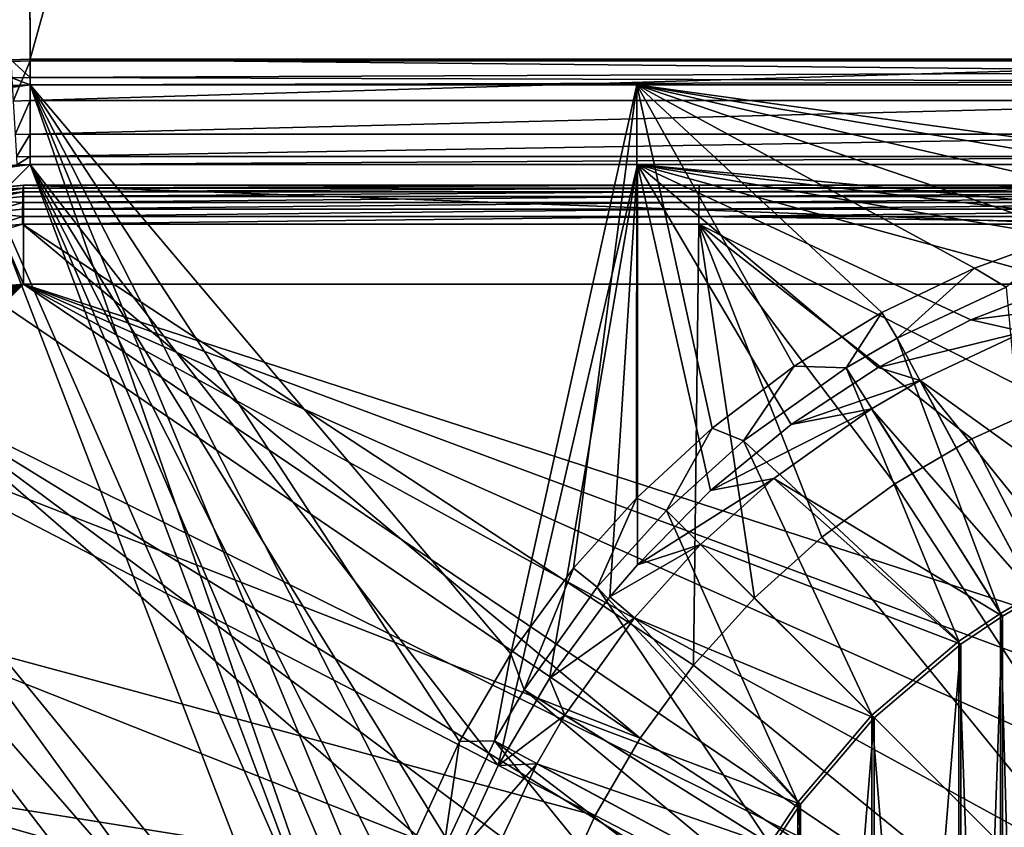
# Model space of a CAD drawing. Header units: metres. Extents: x -900 to 900, y -400 to 400.
# Tile 139 of 241: x -51 to -14, y 15 to 45. Entities that reach past the tile are written whole.
import ezdxf

# ---------------------------------------------------------------- set-up
doc = ezdxf.new("R2010")
doc.units = ezdxf.units.M

msp = doc.modelspace()

# ---------------------------------------------------------------- linework, layer by layer
at = {"layer": 'top'}
for points in [[(-50.746269, 43.760258, -503.492493), (-51.480598, 223.983383, -499.717346), (-0.734328, 223.983383, -499.717346)], [(-50.746269, 43.760258, -503.492493), (-51.480598, 43.739395, -503.49292), (-51.480598, 223.983383, -499.717346)], [(-0.734328, 223.920547, -496.718018), (-51.480598, 223.920547, -496.718018), (-0.734328, 43.69743, -500.493134)], [(-51.480598, 223.920547, -496.718018), (-50.746269, 43.69743, -500.493134), (-0.734328, 43.69743, -500.493134)], [(-51.480598, 223.920547, -496.718018), (-51.480598, 43.676567, -500.493591), (-50.746269, 43.69743, -500.493134)], [(-0.734328, 43.760258, -503.492493), (-50.746269, 43.760258, -503.492493), (-0.734328, 223.983383, -499.717346)], [(-50.746269, 43.760258, -503.492493), (-50.746269, 43.070175, -503.791107), (-51.480598, 43.739395, -503.49292)], [(-50.746269, 43.070175, -503.791107), (-51.441067, 43.050426, -503.791534), (-51.480598, 43.739395, -503.49292)], [(-51.480598, 43.676567, -500.493591), (-51.394886, 42.176022, -500.821228), (-50.746269, 43.69743, -500.493134)], [(-51.394886, 42.176022, -500.821228), (-50.746269, 42.194439, -500.821014), (-50.746269, 43.69743, -500.493134)], [(-50.746269, 43.070175, -503.791107), (-50.746269, 43.760258, -503.492493), (-0.734328, 43.271599, -503.632599)], [(-0.734328, 43.271599, -503.632599), (-50.746269, 43.760258, -503.492493), (-0.734328, 43.760258, -503.492493)], [(-0.734328, 42.194477, -500.820831), (-0.734328, 43.69743, -500.493134), (-50.746269, 42.194439, -500.821014)], [(-0.734328, 43.69743, -500.493134), (-50.746269, 43.69743, -500.493134), (-50.746269, 42.194439, -500.821014)], [(-0.734328, 42.915924, -503.995819), (-50.746269, 43.070175, -503.791107), (-0.734328, 43.271599, -503.632599)], [(-50.746269, 42.786068, -514.125061), (-53.836647, 42.379215, -514.071106), (-52.37619, 42.674297, -504.488922)], [(-50.746269, 42.786068, -514.125061), (-38.376385, 7.093951, -514.341003), (-53.836647, 42.379215, -514.071106)], [(-50.746269, 42.786068, -514.125061), (-52.37619, 42.674297, -504.488922), (-51.42411, 42.766815, -504.487732)], [(-50.746269, 43.070175, -503.791107), (-50.746269, 42.786068, -504.487305), (-51.441067, 43.050426, -503.791534)], [(-50.746269, 42.786068, -504.487305), (-51.42411, 42.766815, -504.487732), (-51.441067, 43.050426, -503.791534)], [(-50.746269, 42.786068, -504.487305), (-50.746269, 42.786068, -514.125061), (-51.42411, 42.766815, -504.487732)], [(-50.746269, 42.786068, -504.487305), (-50.746269, 43.070175, -503.791107), (-0.734328, 42.915924, -503.995819)], [(-0.734328, 42.786068, -504.487305), (-50.746269, 42.786068, -504.487305), (-0.734328, 42.915924, -503.995819)], [(-50.746269, 42.786068, -514.125061), (-50.746269, 42.786068, -504.487305), (-27.861456, 42.786068, -514.524536)], [(-50.746269, 42.786068, -504.487305), (-0.734328, 42.786068, -504.487305), (-27.861456, 42.786068, -514.524536)], [(-27.861456, 42.786068, -514.524536), (-32.620678, 21.313564, -514.441467), (-50.746269, 42.786068, -514.125061)], [(-32.620678, 21.313564, -514.441467), (-34.555206, 18.001701, -514.407715), (-50.746269, 42.786068, -514.125061)], [(-50.746269, 42.786068, -514.125061), (-34.555206, 18.001701, -514.407715), (-36.235897, 14.335686, -514.378357)], [(-36.235897, 14.335686, -514.378357), (-37.487106, 10.741654, -514.356506), (-50.746269, 42.786068, -514.125061)], [(-37.487106, 10.741654, -514.356506), (-38.376385, 7.093951, -514.341003), (-50.746269, 42.786068, -514.125061)], [(-30.246994, 24.550146, -514.48291), (-32.620678, 21.313564, -514.441467), (-27.861456, 42.786068, -514.524536)], [(-27.869379, 27.188009, -514.524353), (-30.246994, 24.550146, -514.48291), (-27.861456, 42.786068, -514.524536)], [(-27.869379, 27.188009, -514.524353), (-27.861456, 42.786068, -514.524536), (-25.024746, 29.826982, -514.524475)], [(-27.861456, 42.786068, -514.524536), (-21.931591, 32.169739, -514.524475), (-25.024746, 29.826982, -514.524475)], [(27.869379, 42.786068, -514.524353), (-0.006194, 38.934391, -514.524475), (-27.861456, 42.786068, -514.524536)], [(-0.006194, 38.934391, -514.524475), (-3.881562, 38.740421, -514.524475), (-27.861456, 42.786068, -514.524536)], [(-27.861456, 42.786068, -514.524536), (-3.881562, 38.740421, -514.524475), (-7.718378, 38.161674, -514.524475)], [(-7.718378, 38.161674, -514.524475), (-11.478534, 37.203899, -514.524475), (-27.861456, 42.786068, -514.524536)], [(-11.478534, 37.203899, -514.524475), (-15.124681, 35.876606, -514.524475), (-27.861456, 42.786068, -514.524536)], [(-27.861456, 42.786068, -514.524536), (-15.124681, 35.876606, -514.524475), (-18.620609, 34.192978, -514.524475)], [(-18.620609, 34.192978, -514.524475), (-21.931591, 32.169739, -514.524475), (-27.861456, 42.786068, -514.524536)], [(0.734328, 42.786068, -504.487305), (27.869379, 42.786068, -514.524353), (-27.861456, 42.786068, -514.524536)], [(-27.861456, 42.786068, -514.524536), (-0.734328, 42.786068, -504.487305), (0.734328, 42.786068, -504.487305)], [(-53.836647, 42.379215, -514.071106), (-38.886608, 3.495772, -514.332092), (-62.686565, 30.845772, -513.916626)], [(-38.376385, 7.093951, -514.341003), (-38.886608, 3.495772, -514.332092), (-53.836647, 42.379215, -514.071106)], [(-51.394886, 42.176022, -500.821228), (-51.32188, 40.910358, -501.692505), (-50.746269, 42.194439, -500.821014)], [(-51.32188, 40.910358, -501.692505), (-50.746269, 40.926769, -501.692139), (-50.746269, 42.194439, -500.821014)], [(-0.734328, 40.926758, -501.692108), (-0.734328, 42.194477, -500.820831), (-50.746269, 40.926769, -501.692139)], [(-0.734328, 42.194477, -500.820831), (-50.746269, 42.194439, -500.821014), (-50.746269, 40.926769, -501.692139)], [(-51.32188, 40.910358, -501.692505), (-51.272408, 40.067234, -502.97821), (-50.746269, 40.926769, -501.692139)], [(-51.272408, 40.067234, -502.97821), (-50.746269, 40.082375, -502.977753), (-50.746269, 40.926769, -501.692139)], [(-0.734328, 40.926758, -501.692108), (-50.746269, 40.926769, -501.692139), (-50.746269, 40.082375, -502.977753)], [(-0.734328, 40.082218, -502.977814), (-0.734328, 40.926758, -501.692108), (-50.746269, 40.082375, -502.977753)], [(-59.686565, 30.845772, -510.968536), (-37.147984, 3.321203, -511.361969), (-50.746269, 39.786068, -511.124603)], [(-50.746269, 39.786068, -511.124603), (-53.060188, 39.481438, -511.084198), (-59.686565, 30.845772, -510.968536)], [(-53.060188, 39.481438, -511.084198), (-50.746269, 39.786068, -511.124603), (-52.671135, 39.576397, -504.489716)], [(-52.671135, 39.576397, -504.489716), (-50.746269, 39.786068, -511.124603), (-51.253803, 39.771652, -504.487732)], [(-51.272408, 40.067234, -502.97821), (-51.253803, 39.771652, -504.487732), (-50.746269, 40.082375, -502.977753)], [(-51.253803, 39.771652, -504.487732), (-50.746269, 39.786068, -504.487305), (-50.746269, 40.082375, -502.977753)], [(-50.746269, 39.786068, -511.124603), (-50.746269, 39.786068, -504.487305), (-51.253803, 39.771652, -504.487732)], [(-0.734328, 40.082218, -502.977814), (-50.746269, 40.082375, -502.977753), (-50.746269, 39.786068, -504.487305)], [(-0.734328, 39.786068, -504.487305), (-0.734328, 40.082218, -502.977814), (-50.746269, 39.786068, -504.487305)], [(-0.734328, 39.786068, -504.487305), (-50.746269, 39.786068, -504.487305), (-27.838858, 39.786068, -511.524445)], [(-50.746269, 39.786068, -504.487305), (-50.746269, 39.786068, -511.124603), (-27.838858, 39.786068, -511.524445)], [(-37.147984, 3.321203, -511.361969), (-36.666851, 6.794689, -511.370361), (-50.746269, 39.786068, -511.124603)], [(-50.746269, 39.786068, -511.124603), (-36.666851, 6.794689, -511.370361), (-35.844578, 10.256022, -511.384705)], [(-35.844578, 10.256022, -511.384705), (-34.657375, 13.711229, -511.405426), (-50.746269, 39.786068, -511.124603)], [(-34.657375, 13.711229, -511.405426), (-33.097378, 17.103222, -511.432678), (-50.746269, 39.786068, -511.124603)], [(-50.746269, 39.786068, -511.124603), (-33.097378, 17.103222, -511.432678), (-27.838858, 39.786068, -511.524445)], [(-33.097378, 17.103222, -511.432678), (-31.162008, 20.381966, -511.466461), (-27.838858, 39.786068, -511.524445)], [(-27.838858, 39.786068, -511.524445), (-31.162008, 20.381966, -511.466461), (-28.876585, 23.472034, -511.506348)], [(-28.876585, 23.472034, -511.506348), (-27.838858, 24.678177, -511.524445), (-27.838858, 39.786068, -511.524445)], [(-0.734328, 39.786068, -504.487305), (-27.838858, 39.786068, -511.524445), (0.734328, 39.786068, -504.487305)], [(-27.838858, 39.786068, -511.524445), (27.838858, 39.786068, -511.524445), (0.734328, 39.786068, -504.487305)], [(-7.805303, 36.374321, -511.524445), (-3.924548, 36.994755, -511.524445), (-27.838858, 39.786068, -511.524445)], [(-3.924548, 36.994755, -511.524445), (0.000003, 37.202339, -511.524445), (-27.838858, 39.786068, -511.524445)], [(-27.838858, 39.786068, -511.524445), (0.000003, 37.202339, -511.524445), (27.838858, 39.786068, -511.524445)], [(-27.838858, 24.678177, -511.524445), (-25.080166, 27.477251, -511.524445), (-27.838858, 39.786068, -511.524445)], [(-25.080166, 27.477251, -511.524445), (-22.041592, 29.96969, -511.524445), (-27.838858, 39.786068, -511.524445)], [(-27.838858, 39.786068, -511.524445), (-22.041592, 29.96969, -511.524445), (-18.757038, 32.127678, -511.524445)], [(-18.757038, 32.127678, -511.524445), (-15.263162, 33.927128, -511.524445), (-27.838858, 39.786068, -511.524445)], [(-15.263162, 33.927128, -511.524445), (-11.598953, 35.347961, -511.524445), (-27.838858, 39.786068, -511.524445)], [(-27.838858, 39.786068, -511.524445), (-11.598953, 35.347961, -511.524445), (-7.805303, 36.374321, -511.524445)], [(-13.923181, 35.154125, -516.470337), (-15.124681, 35.876606, -514.524475), (-11.478534, 37.203899, -514.524475)], [(-18.044041, 33.227703, -516.470337), (-18.620609, 34.192978, -514.524475), (-15.124681, 35.876606, -514.524475)], [(-13.923181, 35.154125, -516.470337), (-18.044041, 33.227703, -516.470337), (-15.124681, 35.876606, -514.524475)], [(-11.598953, 35.347961, -511.524445), (-15.263162, 33.927128, -511.524445), (-9.90994, 34.602615, -513.617859)], [(-13.923181, 35.154125, -516.470337), (-12.852788, 23.59174, -517.427917), (-18.044041, 33.227703, -516.470337)], [(-9.90994, 34.602615, -513.617859), (-15.263162, 33.927128, -511.524445), (-13.254572, 33.464371, -513.617859)], [(-19.962212, 32.111958, -516.470337), (-21.931591, 32.169739, -514.524475), (-18.620609, 34.192978, -514.524475)], [(-18.044041, 33.227703, -516.470337), (-19.962212, 32.111958, -516.470337), (-18.620609, 34.192978, -514.524475)], [(-15.263162, 33.927128, -511.524445), (-18.757038, 32.127678, -511.524445), (-13.254572, 33.464371, -513.617859)], [(-13.254572, 33.464371, -513.617859), (-18.757038, 32.127678, -511.524445), (-17.17609, 31.631153, -513.617859)], [(-8.463373, 25.359711, -514.427917), (-13.254572, 33.464371, -513.617859), (-17.17609, 31.631153, -513.617859)], [(-18.044041, 33.227703, -516.470337), (-14.140537, 22.843149, -517.427917), (-19.962212, 32.111958, -516.470337)], [(-12.852788, 23.59174, -517.427917), (-14.140537, 22.843149, -517.427917), (-18.044041, 33.227703, -516.470337)], [(-23.837786, 29.350086, -516.470337), (-25.024746, 29.826982, -514.524475), (-21.931591, 32.169739, -514.524475)], [(-19.962212, 32.111958, -516.470337), (-23.837786, 29.350086, -516.470337), (-21.931591, 32.169739, -514.524475)], [(-19.962212, 32.111958, -516.470337), (-15.713568, 21.79101, -517.427917), (-23.837786, 29.350086, -516.470337)], [(-18.757038, 32.127678, -511.524445), (-22.041592, 29.96969, -511.524445), (-17.17609, 31.631153, -513.617859)], [(-14.140537, 22.843149, -517.427917), (-15.713568, 21.79101, -517.427917), (-19.962212, 32.111958, -516.470337)], [(-17.17609, 31.631153, -513.617859), (-22.041592, 29.96969, -511.524445), (-19.004459, 30.567604, -513.617859)], [(-19.004459, 30.567604, -513.617859), (-12.790017, 23.476776, -514.427917), (-17.17609, 31.631153, -513.617859)], [(-12.790017, 23.476776, -514.427917), (-11.225679, 24.263712, -514.427917), (-17.17609, 31.631153, -513.617859)], [(-17.17609, 31.631153, -513.617859), (-11.225679, 24.263712, -514.427917), (-8.463373, 25.359711, -514.427917)], [(-38.886608, 3.495772, -514.332092), (-39.047077, 0, -514.329285), (-62.686565, 30.845772, -513.916626)], [(-62.686565, 30.845772, -513.916626), (-39.047077, 0, -514.329285), (-62.686565, -30.845772, -513.916626)], [(-59.686565, -30.845772, -510.968536), (-37.297661, 0, -511.359344), (-59.686565, 30.845772, -510.968536)], [(-37.297661, 0, -511.359344), (-37.147984, 3.321203, -511.361969), (-59.686565, 30.845772, -510.968536)], [(-22.041592, 29.96969, -511.524445), (-25.080166, 27.477251, -511.524445), (-19.004459, 30.567604, -513.617859)], [(-19.004459, 30.567604, -513.617859), (-25.080166, 27.477251, -511.524445), (-22.692659, 27.93906, -513.617859)], [(-22.692659, 27.93906, -513.617859), (-14.071715, 22.731705, -514.427917), (-19.004459, 30.567604, -513.617859)], [(-14.071715, 22.731705, -514.427917), (-12.790017, 23.476776, -514.427917), (-19.004459, 30.567604, -513.617859)], [(-26.741503, 26.731247, -516.470337), (-27.869379, 27.188009, -514.524353), (-25.024746, 29.826982, -514.524475)], [(-23.837786, 29.350086, -516.470337), (-26.741503, 26.731247, -516.470337), (-25.024746, 29.826982, -514.524475)], [(-23.837786, 29.350086, -516.470337), (-18.996899, 18.996899, -517.427917), (-26.741503, 26.731247, -516.470337)], [(-15.713568, 21.79101, -517.427917), (-18.996899, 18.996899, -517.427917), (-23.837786, 29.350086, -516.470337)], [(-25.080166, 27.477251, -511.524445), (-27.838858, 24.678177, -511.524445), (-22.692659, 27.93906, -513.617859)], [(-22.692659, 27.93906, -513.617859), (-27.838858, 24.678177, -511.524445), (-25.4568, 25.446005, -513.617859)], [(-25.4568, 25.446005, -513.617859), (-15.637327, 21.684502, -514.427917), (-22.692659, 27.93906, -513.617859)], [(-15.637327, 21.684502, -514.427917), (-14.071715, 22.731705, -514.427917), (-22.692659, 27.93906, -513.617859)], [(-29.359222, 23.826532, -516.470337), (-30.246994, 24.550146, -514.48291), (-27.869379, 27.188009, -514.524353)], [(-26.741503, 26.731247, -516.470337), (-29.359222, 23.826532, -516.470337), (-27.869379, 27.188009, -514.524353)], [(-26.741503, 26.731247, -516.470337), (-21.79101, 15.713568, -517.427917), (-29.359222, 23.826532, -516.470337)], [(-18.996899, 18.996899, -517.427917), (-21.79101, 15.713568, -517.427917), (-26.741503, 26.731247, -516.470337)], [(-27.838858, 24.678177, -511.524445), (-28.876585, 23.472034, -511.506348), (-25.4568, 25.446005, -513.617859)], [(-25.4568, 25.446005, -513.617859), (-28.876585, 23.472034, -511.506348), (-27.948675, 22.680815, -513.617859)], [(-27.948675, 22.680815, -513.617859), (-18.90428, 18.90428, -514.427917), (-25.4568, 25.446005, -513.617859)], [(-18.90428, 18.90428, -514.427917), (-15.637327, 21.684502, -514.427917), (-25.4568, 25.446005, -513.617859)], [(-32.117138, 19.953871, -516.470337), (-32.620678, 21.313564, -514.441467), (-30.246994, 24.550146, -514.48291)], [(-29.359222, 23.826532, -516.470337), (-32.117138, 19.953871, -516.470337), (-30.246994, 24.550146, -514.48291)], [(-29.359222, 23.826532, -516.470337), (-22.843149, 14.140537, -517.427917), (-32.117138, 19.953871, -516.470337)], [(-21.79101, 15.713568, -517.427917), (-22.843149, 14.140537, -517.427917), (-29.359222, 23.826532, -516.470337)], [(-28.876585, 23.472034, -511.506348), (-31.162008, 20.381966, -511.466461), (-27.948675, 22.680815, -513.617859)], [(-12.852788, -23.59174, -517.427917), (-14.140537, 22.843149, -517.427917), (-12.852788, 23.59174, -517.427917)], [(-12.790017, 23.476776, -514.427917), (-14.071715, -22.731705, -514.427917), (-12.790017, -23.476776, -514.427917)], [(-12.790017, 23.476776, -514.427917), (-14.071715, 22.731705, -514.427917), (-14.071715, -22.731705, -514.427917)], [(-27.948675, 22.680815, -513.617859), (-31.162008, 20.381966, -511.466461), (-30.573067, 18.99567, -513.617859)], [(-30.573067, 18.99567, -513.617859), (-21.684502, 15.637327, -514.427917), (-27.948675, 22.680815, -513.617859)], [(-21.684502, 15.637327, -514.427917), (-18.90428, 18.90428, -514.427917), (-27.948675, 22.680815, -513.617859)], [(-14.140537, -22.843149, -517.427917), (-15.713568, 21.79101, -517.427917), (-14.140537, 22.843149, -517.427917)], [(-14.071715, 22.731705, -514.427917), (-15.637327, -21.684502, -514.427917), (-14.071715, -22.731705, -514.427917)], [(-14.071715, 22.731705, -514.427917), (-15.637327, 21.684502, -514.427917), (-15.637327, -21.684502, -514.427917)], [(-12.852788, -23.59174, -517.427917), (-14.140537, -22.843149, -517.427917), (-14.140537, 22.843149, -517.427917)], [(-15.713568, -21.79101, -517.427917), (-18.996899, 18.996899, -517.427917), (-15.713568, 21.79101, -517.427917)], [(-15.637327, 21.684502, -514.427917), (-18.90428, -18.90428, -514.427917), (-15.637327, -21.684502, -514.427917)], [(-15.637327, 21.684502, -514.427917), (-18.90428, 18.90428, -514.427917), (-18.90428, -18.90428, -514.427917)], [(-14.140537, -22.843149, -517.427917), (-15.713568, -21.79101, -517.427917), (-15.713568, 21.79101, -517.427917)], [(-33.232101, 18.035936, -516.470337), (-34.555206, 18.001701, -514.407715), (-32.620678, 21.313564, -514.441467)], [(-32.117138, 19.953871, -516.470337), (-33.232101, 18.035936, -516.470337), (-32.620678, 21.313564, -514.441467)], [(-31.162008, 20.381966, -511.466461), (-33.097378, 17.103222, -511.432678), (-30.573067, 18.99567, -513.617859)], [(-32.117138, 19.953871, -516.470337), (-23.59174, 12.852788, -517.427917), (-33.232101, 18.035936, -516.470337)], [(-22.843149, 14.140537, -517.427917), (-23.59174, 12.852788, -517.427917), (-32.117138, 19.953871, -516.470337)], [(-30.573067, 18.99567, -513.617859), (-33.097378, 17.103222, -511.432678), (-31.63579, 17.167547, -513.617859)], [(-31.63579, 17.167547, -513.617859), (-22.731705, 14.071715, -514.427917), (-30.573067, 18.99567, -513.617859)], [(-22.731705, 14.071715, -514.427917), (-21.684502, 15.637327, -514.427917), (-30.573067, 18.99567, -513.617859)], [(-18.996899, -18.996899, -517.427917), (-21.79101, 15.713568, -517.427917), (-18.996899, 18.996899, -517.427917)], [(-15.713568, -21.79101, -517.427917), (-18.996899, -18.996899, -517.427917), (-18.996899, 18.996899, -517.427917)], [(-18.90428, 18.90428, -514.427917), (-21.684502, -15.637327, -514.427917), (-18.90428, -18.90428, -514.427917)], [(-18.90428, 18.90428, -514.427917), (-21.684502, 15.637327, -514.427917), (-21.684502, -15.637327, -514.427917)], [(-35.159462, 13.909699, -516.470337), (-36.235897, 14.335686, -514.378357), (-34.555206, 18.001701, -514.407715)], [(-33.232101, 18.035936, -516.470337), (-35.159462, 13.909699, -516.470337), (-34.555206, 18.001701, -514.407715)], [(-25.483677, 8.505677, -517.427917), (-35.159462, 13.909699, -516.470337), (-33.232101, 18.035936, -516.470337)], [(-23.59174, 12.852788, -517.427917), (-24.382404, 11.281076, -517.427917), (-33.232101, 18.035936, -516.470337)], [(-33.232101, 18.035936, -516.470337), (-24.382404, 11.281076, -517.427917), (-25.483677, 8.505677, -517.427917)], [(-33.097378, 17.103222, -511.432678), (-34.657375, 13.711229, -511.405426), (-31.63579, 17.167547, -513.617859)], [(-31.63579, 17.167547, -513.617859), (-34.657375, 13.711229, -511.405426), (-33.46999, 13.240382, -513.617859)], [(-33.46999, 13.240382, -513.617859), (-23.476776, 12.790017, -514.427917), (-31.63579, 17.167547, -513.617859)], [(-23.476776, 12.790017, -514.427917), (-22.731705, 14.071715, -514.427917), (-31.63579, 17.167547, -513.617859)], [(-21.79101, -15.713568, -517.427917), (-22.843149, 14.140537, -517.427917), (-21.79101, 15.713568, -517.427917)], [(-21.684502, 15.637327, -514.427917), (-22.731705, -14.071715, -514.427917), (-21.684502, -15.637327, -514.427917)], [(-21.684502, 15.637327, -514.427917), (-22.731705, 14.071715, -514.427917), (-22.731705, -14.071715, -514.427917)], [(-18.996899, -18.996899, -517.427917), (-21.79101, -15.713568, -517.427917), (-21.79101, 15.713568, -517.427917)]]:
    msp.add_3dface(points, dxfattribs=at)
at = {"layer": 'top012'}
for points in [[(-51.002541, 39.001259, -503.348846), (-51.002541, 35.269207, -504.348846), (-52.563263, 38.847538, -503.348846)], [(-51.002541, 39.001259, -503.348846), (-52.563263, 38.847538, -503.348846), (-52.562763, 38.847637, -503.011566)], [(-51.002541, 35.269207, -504.348846), (-51.835175, 35.187199, -504.348846), (-52.563263, 38.847538, -503.348846)], [(-51.002541, 39.001259, -502.981232), (-51.002541, 39.001259, -503.348846), (-52.562763, 38.847637, -503.011566)], [(-51.002541, 39.001259, -502.981232), (-52.562763, 38.847637, -503.011566), (-52.560333, 38.819408, -502.723572)], [(-51.017025, 38.889755, -502.413879), (-51.002541, 39.001259, -502.981232), (-52.560333, 38.819408, -502.723572)], [(-51.017025, 38.889755, -502.413879), (-52.560333, 38.819408, -502.723572), (-52.550117, 38.736835, -502.445282)], [(-52.529247, 38.603291, -502.188629), (-51.017025, 38.889755, -502.413879), (-52.550117, 38.736835, -502.445282)], [(-51.023586, 38.754295, -502.156921), (-51.017025, 38.889755, -502.413879), (-52.529247, 38.603291, -502.188629)], [(-52.4986, 38.424175, -501.962921), (-51.023586, 38.754295, -502.156921), (-52.529247, 38.603291, -502.188629)], [(-52.4986, 38.424175, -501.962921), (-51.029358, 38.571823, -501.930908), (-51.023586, 38.754295, -502.156921)], [(-25.515211, 38.754162, -501.668396), (-51.023586, 38.754295, -502.156921), (-51.029358, 38.571823, -501.930908)], [(-25.518116, 38.571793, -501.442413), (-25.515211, 38.754162, -501.668396), (-51.029358, 38.571823, -501.930908)], [(-25.511906, 38.889748, -501.925507), (-51.017025, 38.889755, -502.413879), (-51.023586, 38.754295, -502.156921)], [(-25.515211, 38.754162, -501.668396), (-25.511906, 38.889748, -501.925507), (-51.023586, 38.754295, -502.156921)], [(-25.511906, 38.889748, -501.925507), (-25.504618, 39.001259, -502.493011), (-51.017025, 38.889755, -502.413879)], [(-25.504618, 39.001259, -502.493011), (-51.002541, 39.001259, -502.981232), (-51.017025, 38.889755, -502.413879)], [(-51.002541, 35.269207, -504.348846), (-51.002541, 39.001259, -503.348846), (50.997459, 35.269207, -504.348846)], [(-51.002541, 39.001259, -503.348846), (50.997459, 39.001259, -503.348846), (50.997459, 35.269207, -504.348846)], [(50.997459, 39.001259, -503.348846), (-51.002541, 39.001259, -503.348846), (50.997459, 39.001259, -502.981232)], [(-51.002541, 39.001259, -503.348846), (-51.002541, 39.001259, -502.981232), (50.997459, 39.001259, -502.981232)], [(50.997459, 39.001259, -502.981232), (-51.002541, 39.001259, -502.981232), (25.499537, 39.001259, -502.493011)], [(-51.002541, 39.001259, -502.981232), (-25.504618, 39.001259, -502.493011), (25.499537, 39.001259, -502.493011)], [(-0.002521, 38.571938, -501.279724), (-0.002548, 38.754246, -501.505707), (-25.518116, 38.571793, -501.442413)], [(-0.002548, 38.754246, -501.505707), (-25.515211, 38.754162, -501.668396), (-25.518116, 38.571793, -501.442413)], [(-0.002548, 38.754246, -501.505707), (-0.002578, 38.889786, -501.762817), (-25.515211, 38.754162, -501.668396)], [(-0.002578, 38.889786, -501.762817), (-25.511906, 38.889748, -501.925507), (-25.515211, 38.754162, -501.668396)], [(-0.002578, 38.889786, -501.762817), (-0.00254, 39.001259, -502.330261), (-25.511906, 38.889748, -501.925507)], [(-0.00254, 39.001259, -502.330261), (-25.504618, 39.001259, -502.493011), (-25.511906, 38.889748, -501.925507)], [(25.499537, 39.001259, -502.493011), (-25.504618, 39.001259, -502.493011), (-0.00254, 39.001259, -502.330261)], [(-51.034122, 38.349182, -501.744263), (-51.029358, 38.571823, -501.930908), (-52.4986, 38.424175, -501.962921)], [(-52.412704, 37.956566, -501.635773), (-51.034122, 38.349182, -501.744263), (-52.4986, 38.424175, -501.962921)], [(-51.037701, 38.09473, -501.604065), (-51.034122, 38.349182, -501.744263), (-52.412704, 37.956566, -501.635773)], [(-51.034122, 38.349182, -501.744263), (-51.037701, 38.09473, -501.604065), (-25.520514, 38.349239, -501.255859)], [(-51.037701, 38.09473, -501.604065), (-25.522318, 38.094673, -501.115479), (-25.520514, 38.349239, -501.255859)], [(-25.518116, 38.571793, -501.442413), (-51.029358, 38.571823, -501.930908), (-51.034122, 38.349182, -501.744263)], [(-25.520514, 38.349239, -501.255859), (-25.518116, 38.571793, -501.442413), (-51.034122, 38.349182, -501.744263)], [(-25.520514, 38.349239, -501.255859), (-25.522318, 38.094673, -501.115479), (-0.0025, 38.349449, -501.09314)], [(-25.522318, 38.094673, -501.115479), (-0.002484, 38.094952, -500.952759), (-0.0025, 38.349449, -501.09314)], [(-0.0025, 38.349449, -501.09314), (-0.002521, 38.571938, -501.279724), (-25.520514, 38.349239, -501.255859)], [(-0.002521, 38.571938, -501.279724), (-25.518116, 38.571793, -501.442413), (-25.520514, 38.349239, -501.255859)], [(-51.039963, 37.818008, -501.515533), (-51.037701, 38.09473, -501.604065), (-52.412704, 37.956566, -501.635773)], [(-51.039963, 37.818008, -501.515533), (-52.412704, 37.956566, -501.635773), (-52.30769, 37.402714, -501.512329)], [(-51.037701, 38.09473, -501.604065), (-51.039963, 37.818008, -501.515533), (-25.522318, 38.094673, -501.115479)], [(-51.039963, 37.818008, -501.515533), (-25.523455, 37.817356, -501.027008), (-25.522318, 38.094673, -501.115479)], [(-25.522318, 38.094673, -501.115479), (-25.523455, 37.817356, -501.027008), (-0.002484, 38.094952, -500.952759)], [(-25.523455, 37.817356, -501.027008), (-0.002474, 37.817703, -500.864227), (-0.002484, 38.094952, -500.952759)], [(-54.652195, 36.431499, -501.557129), (-27.732025, 18.130037, -500.752808), (-51.040817, 37.529404, -501.481964)], [(-51.040817, 37.529404, -501.481964), (-52.30769, 37.402714, -501.512329), (-54.652195, 36.431499, -501.557129)], [(-51.040817, 37.529404, -501.481964), (-51.039963, 37.818008, -501.515533), (-52.30769, 37.402714, -501.512329)], [(-51.039963, 37.818008, -501.515533), (-51.040817, 37.529404, -501.481964), (-25.523455, 37.817356, -501.027008)], [(-51.040817, 37.529404, -501.481964), (-25.523888, 37.529324, -500.993378), (-25.523455, 37.817356, -501.027008)], [(-27.732025, 18.130037, -500.752808), (-25.722971, 20.882744, -500.752808), (-51.040817, 37.529404, -501.481964)], [(-51.040817, 37.529404, -501.481964), (-25.722971, 20.882744, -500.752808), (-25.523888, 37.529324, -500.993378)], [(-25.722971, 20.882744, -500.752808), (-23.428864, 23.427404, -500.752808), (-25.523888, 37.529324, -500.993378)], [(-25.523455, 37.817356, -501.027008), (-25.523888, 37.529324, -500.993378), (-4.256196, 37.529354, -500.835052)], [(-25.523888, 37.529324, -500.993378), (-12.197501, 30.804827, -500.752808), (-4.256196, 37.529354, -500.835052)], [(-25.523888, 37.529324, -500.993378), (-23.428864, 23.427404, -500.752808), (-20.88422, 25.721531, -500.752808)], [(-12.197501, 30.804827, -500.752808), (-25.523888, 37.529324, -500.993378), (-15.218926, 29.42979, -500.752808)], [(-15.218926, 29.42979, -500.752808), (-25.523888, 37.529324, -500.993378), (-18.131529, 27.730606, -500.752808)], [(-25.523888, 37.529324, -500.993378), (-20.88422, 25.721531, -500.752808), (-18.131529, 27.730606, -500.752808)], [(-25.523455, 37.817356, -501.027008), (-4.256196, 37.529354, -500.835052), (-0.002474, 37.817703, -500.864227)], [(-57.545746, 29.765585, -501.527954), (-27.732025, 18.130037, -500.752808), (-54.652195, 36.431499, -501.557129)], [(-55.18848, 31.833893, -504.348846), (-51.002541, 35.269207, -504.348846), (-55.270489, 31.001257, -504.348846)], [(-51.002541, 35.269207, -504.348846), (-15.778372, 11.46307, -504.348846), (-55.270489, 31.001257, -504.348846)], [(-55.18848, 31.833893, -504.348846), (-54.94561, 32.634529, -504.348846), (-51.002541, 35.269207, -504.348846)], [(-54.94561, 32.634529, -504.348846), (-54.551208, 33.372402, -504.348846), (-51.002541, 35.269207, -504.348846)], [(-51.002541, 35.269207, -504.348846), (-54.551208, 33.372402, -504.348846), (-54.020435, 34.019154, -504.348846)], [(-54.020435, 34.019154, -504.348846), (-53.373684, 34.549927, -504.348846), (-51.002541, 35.269207, -504.348846)], [(-53.373684, 34.549927, -504.348846), (-52.635815, 34.944328, -504.348846), (-51.002541, 35.269207, -504.348846)], [(-51.002541, 35.269207, -504.348846), (-52.635815, 34.944328, -504.348846), (-51.835175, 35.187199, -504.348846)], [(50.997459, 35.269207, -504.348846), (-2.040845, 19.394434, -504.348846), (-51.002541, 35.269207, -504.348846)], [(-2.040845, 19.394434, -504.348846), (-6.028372, 18.54686, -504.348846), (-51.002541, 35.269207, -504.348846)], [(-51.002541, 35.269207, -504.348846), (-6.028372, 18.54686, -504.348846), (-9.752541, 16.888752, -504.348846)], [(-9.752541, 16.888752, -504.348846), (-13.050587, 14.492581, -504.348846), (-51.002541, 35.269207, -504.348846)], [(-13.050587, 14.492581, -504.348846), (-15.778372, 11.46307, -504.348846), (-51.002541, 35.269207, -504.348846)], [(-17.816677, 7.932621, -504.348846), (-19.076418, 4.055535, -504.348846), (-55.270489, 31.001257, -504.348846)], [(-19.076418, 4.055535, -504.348846), (-19.502541, 0.001257, -504.348846), (-55.270489, 31.001257, -504.348846)], [(-55.270489, 31.001257, -504.348846), (-19.502541, 0.001257, -504.348846), (-55.270489, -30.998743, -504.348846)], [(-55.270489, 31.001257, -504.348846), (-15.778372, 11.46307, -504.348846), (-17.816677, 7.932621, -504.348846)], [(-0.00254, 0.001257, -500.478394), (-12.197501, 30.804827, -500.752808), (-15.218926, 29.42979, -500.752808)], [(-57.545746, 29.765585, -501.527954), (-57.545811, 22.796827, -501.43634), (-29.431189, 15.217422, -500.752808)], [(-27.732025, 18.130037, -500.752808), (-57.545746, 29.765585, -501.527954), (-29.431189, 15.217422, -500.752808)], [(-0.00254, 0.001257, -500.478394), (-15.218926, 29.42979, -500.752808), (-18.131529, 27.730606, -500.752808)], [(-18.131529, 27.730606, -500.752808), (-20.88422, 25.721531, -500.752808), (-0.00254, 0.001257, -500.478394)], [(-23.428864, 23.427404, -500.752808), (-0.00254, 0.001257, -500.478394), (-20.88422, 25.721531, -500.752808)], [(-23.428864, 23.427404, -500.752808), (-25.722971, 20.882744, -500.752808), (-0.00254, 0.001257, -500.478394)], [(-29.431189, 15.217422, -500.752808), (-57.545811, 22.796827, -501.43634), (-30.806202, 12.195987, -500.752808)], [(-57.545811, 22.796827, -501.43634), (-57.545433, 16.476755, -501.374268), (-30.806202, 12.195987, -500.752808)], [(-25.722971, 20.882744, -500.752808), (-27.732025, 18.130037, -500.752808), (-0.00254, 0.001257, -500.478394)], [(-0.00254, 0.001257, -500.478394), (-27.732025, 18.130037, -500.752808), (-29.431189, 15.217422, -500.752808)], [(-57.545433, 16.476755, -501.374268), (-57.546474, 10.651425, -501.334778), (-31.853441, 9.11702, -500.752808)], [(-30.806202, 12.195987, -500.752808), (-57.545433, 16.476755, -501.374268), (-31.853441, 9.11702, -500.752808)], [(-29.431189, 15.217422, -500.752808), (-30.806202, 12.195987, -500.752808), (-0.00254, 0.001257, -500.478394)]]:
    msp.add_3dface(points, dxfattribs=at)

doc.saveas('drawing.dxf')
